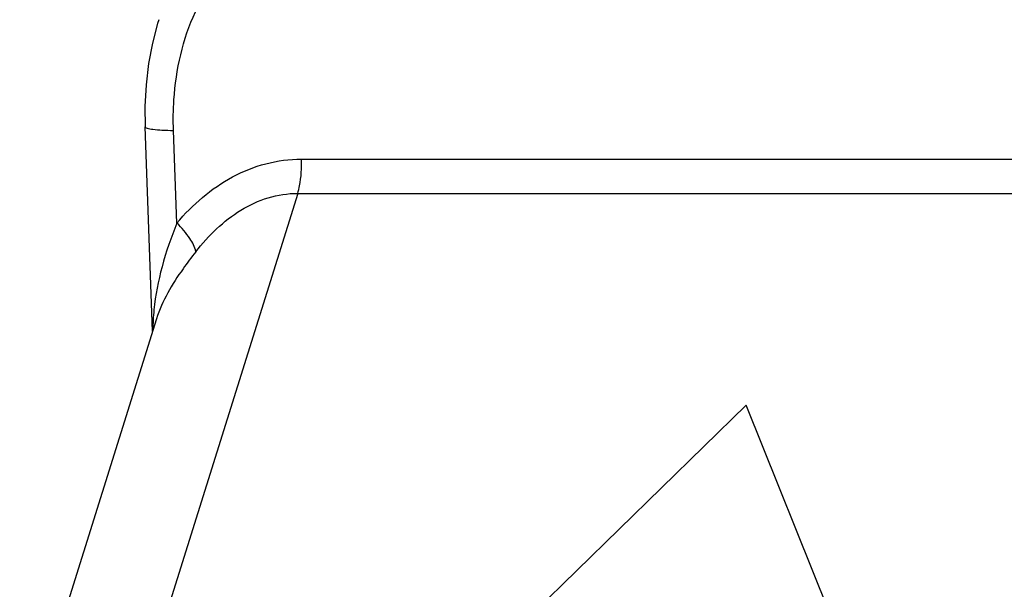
# Model space of a CAD drawing. Header units: millimetres. Extents: x 0 to 420, y 0 to 297.
# Tile 112 of 119: x 233.18 to 243.78, y 277.52 to 283.65. Entities that reach past the tile are written whole.
import ezdxf

# ---------------------------------------------------------------- set-up
doc = ezdxf.new("R2010")
doc.units = ezdxf.units.MM
doc.header["$LTSCALE"] = 23.1
doc.layers.get('0').update_dxf_attribs({"linetype": 'CONTINUOUS'})
doc.layers.add('03___PRT_ALL_CURVES', color=7, linetype='CONTINUOUS')
doc.layers.add('PRITING', color=7, linetype='CONTINUOUS')

msp = doc.modelspace()

# ---------------------------------------------------------------- linework, layer by layer
at = {"color": 7, "linetype": 'Continuous'}
for p, q in [((234.614, 280.301), (234.533, 282.5)), ((234.876, 281.464), (234.839, 282.461)), ((236.216, 282.152), (275.17, 282.152)), ((236.175, 281.784), (234.357, 275.978)), ((236.175, 281.784), (275.13, 281.784)), ((234.655, 280.433), (233.184, 275.736))]:
    msp.add_line(p, q, dxfattribs=at)
msp.add_lwpolyline([(234.68, 283.652), (234.667, 283.61), (234.613, 283.4), (234.571, 283.181), (234.544, 282.953), (234.531, 282.718), (234.533, 282.5)], dxfattribs=at)
msp.add_arc((237.243, 280.274), 2.627, 174.3923, 179.1678, dxfattribs=at)
for points, knots in [([(234.839, 282.461), (234.835, 282.571), (234.841, 283.005), (234.938, 283.442), (235.075, 283.736)], [0, 0, 0, 0, 0.253897, 1, 1, 1, 1]), ([(234.533, 282.5), (234.533, 282.497), (234.541, 282.49), (234.569, 282.48), (234.629, 282.47), (234.723, 282.464), (234.798, 282.462), (234.839, 282.461)], [0, 0, 0, 0, 0.030245, 0.086619, 0.289339, 0.603611, 1, 1, 1, 1]), ([(234.876, 281.464), (235.043, 281.662), (235.345, 281.925), (235.828, 282.118), (236.087, 282.152), (236.216, 282.152)], [0, 0, 0, 0, 0.501981, 0.750779, 1, 1, 1, 1]), ([(236.175, 281.784), (236.183, 281.811), (236.212, 281.931), (236.22, 282.057), (236.216, 282.152)], [0, 0, 0, 0, 0.228733, 1, 1, 1, 1]), ([(235.079, 281.156), (235.147, 281.244), (235.295, 281.409), (235.556, 281.612), (235.852, 281.75), (236.068, 281.784), (236.175, 281.784)], [0, 0, 0, 0, 0.255491, 0.507223, 0.754942, 1, 1, 1, 1]), ([(234.876, 281.464), (234.814, 281.311), (234.706, 281.006), (234.645, 280.687), (234.629, 280.531)], [0, 0, 0, 0, 0.511719, 1, 1, 1, 1]), ([(235.079, 281.156), (235.071, 281.207), (235.008, 281.32), (234.927, 281.413), (234.876, 281.464)], [0, 0, 0, 0, 0.416103, 1, 1, 1, 1]), ([(235.079, 281.156), (235.032, 281.096), (234.864, 280.873), (234.716, 280.627), (234.655, 280.433)], [0, 0, 0, 0, 0.27274, 1, 1, 1, 1])]:
    msp.add_open_spline(points, degree=3, knots=knots, dxfattribs=at)
at = {"layer": '03___PRT_ALL_CURVES', "color": 7, "linetype": 'Continuous'}
for p, q in [((241, 279.505), (235.605, 274.238)), ((243.121, 274.238), (241, 279.505))]:
    msp.add_line(p, q, dxfattribs=at)
at = {"layer": 'PRITING', "color": 7, "linetype": 'Continuous'}
for p, q in [((241, 279.505), (235.605, 274.238)), ((243.121, 274.238), (241, 279.505))]:
    msp.add_line(p, q, dxfattribs=at)

doc.saveas('drawing.dxf')
